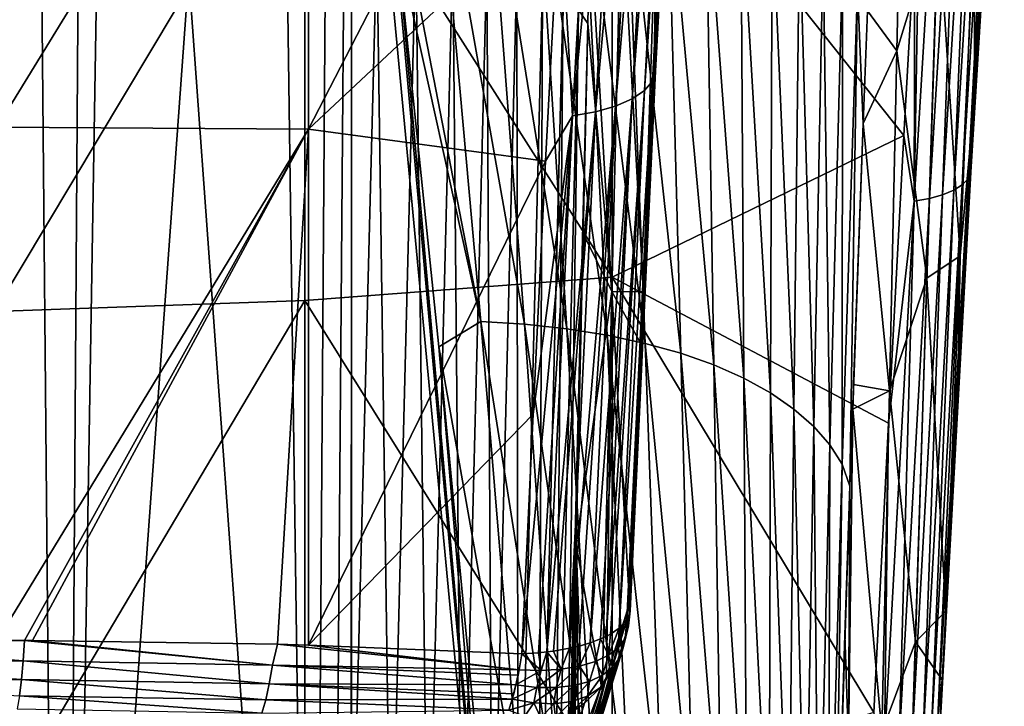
# Model space of a CAD drawing. Header units: metres. Extents: x -25 to 25, y -125 to 22.
# Tile 54 of 256: x 5.39 to 16.1, y -94.38 to -86.91. Entities that reach past the tile are written whole.
import ezdxf

# ---------------------------------------------------------------- set-up
doc = ezdxf.new("R2010")
doc.units = ezdxf.units.M
doc.layers.add('solid_500465_01', color=7, linetype='CONTINUOUS')

msp = doc.modelspace()

# ---------------------------------------------------------------- linework, layer by layer
at = {"layer": 'solid_500465_01'}
for points in [[(3.021572, -105.921761, 79.699829), (5.511512, -73.86805, 67.758904), (2.870953, -73.775955, 68.011925)], [(3.021572, -105.921761, 79.699829), (5.808345, -106.023468, 79.420509), (5.511512, -73.86805, 67.758904)], [(5.808345, -106.023468, 79.420509), (8.12815, -74.009567, 67.371468), (5.511512, -73.86805, 67.758904)], [(5.808345, -106.023468, 79.420509), (8.573271, -106.179932, 78.990189), (8.12815, -74.009567, 67.371468)], [(8.573271, -106.179932, 78.990189), (8.764286, -79.431503, 69.214432), (8.12815, -74.009567, 67.371468)], [(5.882874, -107.270729, 75.993538), (2.988373, -107.156067, 76.308578), (3.269849, -75.022469, 64.587128)], [(5.882874, -107.270729, 75.993538), (3.269849, -75.022469, 64.587128), (6.101706, -75.14019, 64.263763)], [(5.882874, -107.270729, 75.993538), (6.101706, -75.14019, 64.263763), (6.413403, -75.15699, 64.217628)], [(8.749501, -107.449425, 75.502579), (5.882874, -107.270729, 75.993538), (6.413403, -75.15699, 64.217628)], [(8.749501, -107.449425, 75.502579), (6.413403, -75.15699, 64.217628), (9.00247, -75.326584, 63.751888)], [(8.995564, -96.934464, 71.618118), (8.749501, -107.449425, 75.502579), (9.00247, -75.326584, 63.751888)], [(8.999926, -96.762199, 71.55439), (8.995564, -96.934464, 71.618118), (9.00247, -75.326584, 63.751888)], [(9.273784, -86.056641, 67.592232), (8.999926, -96.762199, 71.55439), (9.00247, -75.326584, 63.751888)], [(8.573271, -106.179932, 78.990189), (11.307098, -106.390419, 78.41024), (8.764286, -79.431503, 69.214432)], [(11.307098, -106.390419, 78.41024), (9.358438, -84.792786, 71.035423), (8.764286, -79.431503, 69.214432)], [(12.273479, -87.583282, 59.835781), (12.30792, -87.474739, 60.095314), (12.6189, -81.679657, 57.545609)], [(12.586289, -81.795685, 57.289093), (12.273479, -87.583282, 59.835781), (12.6189, -81.679657, 57.545609)], [(12.6189, -81.679657, 57.545609), (12.30792, -87.474739, 60.095314), (12.456196, -84.272026, 58.970749)], [(12.186788, -87.685196, 59.585934), (12.273479, -87.583282, 59.835781), (12.586289, -81.795685, 57.289093)], [(12.501372, -81.904648, 57.041622), (12.186788, -87.685196, 59.585934), (12.586289, -81.795685, 57.289093)], [(12.05095, -87.776718, 59.354633), (12.186788, -87.685196, 59.585934), (12.501372, -81.904648, 57.041622)], [(12.367187, -82.002548, 56.811981), (12.05095, -87.776718, 59.354633), (12.501372, -81.904648, 57.041622)], [(11.870815, -87.854553, 59.150139), (12.05095, -87.776718, 59.354633), (12.367187, -82.002548, 56.811981)], [(12.188523, -82.085876, 56.608356), (11.870815, -87.854553, 59.150139), (12.367187, -82.002548, 56.811981)], [(11.404719, -87.958878, 58.849625), (11.652811, -87.916, 58.979771), (11.971758, -82.151703, 56.438046)], [(11.724627, -82.197716, 56.307144), (11.404719, -87.958878, 58.849625), (11.971758, -82.151703, 56.438046)], [(11.652811, -87.916, 58.979771), (11.870815, -87.854553, 59.150139), (12.188523, -82.085876, 56.608356)], [(11.971758, -82.151703, 56.438046), (11.652811, -87.916, 58.979771), (12.188523, -82.085876, 56.608356)], [(11.724627, -82.197716, 56.307144), (11.266368, -85.540863, 57.710632), (11.404719, -87.958878, 58.849625)], [(11.442027, -82.460312, 56.329491), (8.52994, -82.558899, 55.736519), (8.52994, -88.105904, 58.263134)], [(11.266368, -85.540863, 57.710632), (11.442027, -82.460312, 56.329491), (8.52994, -88.105904, 58.263134)], [(5.139362, -88.085556, 57.756298), (8.52994, -88.105904, 58.263134), (8.52994, -82.558899, 55.736519)], [(5.139362, -82.570374, 55.237232), (5.139362, -88.085556, 57.756298), (8.52994, -82.558899, 55.736519)], [(16.10195, -82.699753, 55.123722), (15.777418, -87.770012, 57.50185), (15.737793, -88.575005, 57.629295)], [(16.10195, -82.699753, 55.123722), (15.737793, -88.575005, 57.629295), (16.073227, -82.77813, 54.944607)], [(16.10195, -82.699753, 55.123722), (15.967871, -84.627548, 56.177284), (15.777418, -87.770012, 57.50185)], [(16.073227, -82.77813, 54.944607), (15.707276, -88.644882, 57.456139), (16.011072, -82.851654, 54.772141)], [(15.737793, -88.575005, 57.629295), (15.707276, -88.644882, 57.456139), (16.073227, -82.77813, 54.944607)], [(15.917004, -82.917892, 54.611965), (15.552126, -88.768906, 57.136364), (15.793132, -82.974594, 54.469379)], [(15.644871, -88.710236, 57.290012), (15.552126, -88.768906, 57.136364), (15.917004, -82.917892, 54.611965)], [(16.011072, -82.851654, 54.772141), (15.644871, -88.710236, 57.290012), (15.917004, -82.917892, 54.611965)], [(15.707276, -88.644882, 57.456139), (15.644871, -88.710236, 57.290012), (16.011072, -82.851654, 54.772141)], [(15.64395, -83.020271, 54.34827), (15.28631, -88.858879, 56.885471), (15.47455, -83.05365, 54.252167)], [(15.43115, -88.818886, 57.000286), (15.28631, -88.858879, 56.885471), (15.64395, -83.020271, 54.34827)], [(15.793132, -82.974594, 54.469379), (15.43115, -88.818886, 57.000286), (15.64395, -83.020271, 54.34827)], [(15.552126, -88.768906, 57.136364), (15.43115, -88.818886, 57.000286), (15.793132, -82.974594, 54.469379)], [(15.47455, -83.05365, 54.252167), (15.122542, -88.887772, 56.795254), (15.187605, -85.060562, 55.083763)], [(15.28631, -88.858879, 56.885471), (15.122542, -88.887772, 56.795254), (15.47455, -83.05365, 54.252167)], [(14.614854, -86.81694, 65.86528), (14.932715, -87.254066, 63.82716), (15.011275, -83.565804, 62.695335)], [(15.382805, -85.784454, 60.51503), (15.011275, -83.565804, 62.695335), (14.932715, -87.254066, 63.82716)], [(11.834342, -84.178566, 53.723919), (11.834342, -89.715073, 56.224934), (8.49171, -84.449081, 53.148335)], [(15.009872, -88.175117, 56.433941), (11.834342, -89.715073, 56.224934), (11.834342, -84.178566, 53.723919)], [(15.129747, -86.056618, 55.521946), (15.009872, -88.175117, 56.433941), (11.834342, -84.178566, 53.723919)], [(12.456196, -84.272026, 58.970749), (12.293494, -87.450165, 60.332867), (12.318164, -85.579292, 60.032566)], [(12.30792, -87.474739, 60.095314), (12.293494, -87.450165, 60.332867), (12.456196, -84.272026, 58.970749)], [(5.115856, -90.088608, 55.229614), (8.49171, -84.449081, 53.148335), (8.49171, -89.968147, 55.641468)], [(5.115856, -90.088608, 55.229614), (5.115856, -84.585899, 52.74218), (8.49171, -84.449081, 53.148335)], [(11.834342, -89.715073, 56.224934), (8.49171, -89.968147, 55.641468), (8.49171, -84.449081, 53.148335)], [(15.776632, -85.626091, 57.610508), (15.777418, -87.770012, 57.50185), (15.967871, -84.627548, 56.177284)], [(11.307098, -106.390419, 78.41024), (9.495255, -86.073898, 71.47052), (9.358438, -84.792786, 71.035423)], [(10.407692, -90.198105, 72.730835), (9.358438, -84.792786, 71.035423), (9.495255, -86.073898, 71.47052)], [(10.407692, -90.198105, 72.730835), (9.920765, -84.794151, 70.880737), (9.358438, -84.792786, 71.035423)], [(10.882282, -90.227272, 72.555305), (10.467662, -84.823563, 70.685059), (9.920765, -84.794151, 70.880737)], [(10.407692, -90.198105, 72.730835), (10.882282, -90.227272, 72.555305), (9.920765, -84.794151, 70.880737)], [(11.340545, -90.27697, 72.344322), (10.996564, -84.876976, 70.448875), (10.467662, -84.823563, 70.685059)], [(10.882282, -90.227272, 72.555305), (11.340545, -90.27697, 72.344322), (10.467662, -84.823563, 70.685059)], [(11.779061, -90.346672, 72.099762), (11.503539, -84.953819, 70.174278), (10.996564, -84.876976, 70.448875)], [(11.340545, -90.27697, 72.344322), (11.779061, -90.346672, 72.099762), (10.996564, -84.876976, 70.448875)], [(12.19441, -90.435844, 71.823502), (11.984658, -85.053505, 69.86335), (11.503539, -84.953819, 70.174278)], [(11.779061, -90.346672, 72.099762), (12.19441, -90.435844, 71.823502), (11.503539, -84.953819, 70.174278)], [(12.583174, -90.543961, 71.517433), (12.435989, -85.175468, 69.518173), (11.984658, -85.053505, 69.86335)], [(12.19441, -90.435844, 71.823502), (12.583174, -90.543961, 71.517433), (11.984658, -85.053505, 69.86335)], [(15.122542, -88.887772, 56.795254), (15.129747, -86.056618, 55.521946), (15.187605, -85.060562, 55.083763)], [(12.941931, -90.670486, 71.183441), (12.853603, -85.319138, 69.140846), (12.435989, -85.175468, 69.518173)], [(12.583174, -90.543961, 71.517433), (12.941931, -90.670486, 71.183441), (12.435989, -85.175468, 69.518173)], [(13.267632, -90.814697, 70.823692), (13.234012, -85.483688, 68.73381), (12.853603, -85.319138, 69.140846)], [(12.941931, -90.670486, 71.183441), (13.267632, -90.814697, 70.823692), (12.853603, -85.319138, 69.140846)], [(13.558354, -90.975243, 70.441261), (13.574979, -85.667572, 68.300529), (13.234012, -85.483688, 68.73381)], [(13.267632, -90.814697, 70.823692), (13.558354, -90.975243, 70.441261), (13.234012, -85.483688, 68.73381)], [(11.111305, -88.452194, 58.963486), (11.266368, -85.540863, 57.710632), (8.52994, -88.105904, 58.263134)], [(11.404719, -87.958878, 58.849625), (11.266368, -85.540863, 57.710632), (11.111305, -88.452194, 58.963486)], [(11.591657, -85.867729, 64.912453), (11.936796, -85.547066, 62.625523), (11.832067, -89.871964, 63.98024)], [(12.177075, -89.876236, 61.332134), (11.832067, -89.871964, 63.98024), (11.936796, -85.547066, 62.625523)], [(12.318164, -85.579292, 60.032566), (12.177075, -89.876236, 61.332134), (11.936796, -85.547066, 62.625523)], [(12.293494, -87.450165, 60.332867), (12.177075, -89.876236, 61.332134), (12.318164, -85.579292, 60.032566)], [(13.558354, -90.975243, 70.441261), (13.812386, -91.150665, 70.039375), (13.574979, -85.667572, 68.300529)], [(13.812386, -91.150665, 70.039375), (13.874485, -85.869141, 67.844658), (13.574979, -85.667572, 68.300529)], [(15.382805, -85.784454, 60.51503), (15.62246, -89.482491, 58.678829), (15.776632, -85.626091, 57.610508)], [(15.776632, -85.626091, 57.610508), (15.62246, -89.482491, 58.678829), (15.777418, -87.770012, 57.50185)], [(15.382805, -85.784454, 60.51503), (14.932715, -87.254066, 63.82716), (15.260227, -89.728157, 61.653)], [(15.382805, -85.784454, 60.51503), (15.260227, -89.728157, 61.653), (15.62246, -89.482491, 58.678829)], [(11.46711, -86.806236, 65.707756), (11.591657, -85.867729, 64.912453), (11.568469, -86.956596, 65.300354)], [(11.568469, -86.956596, 65.300354), (11.591657, -85.867729, 64.912453), (11.832067, -89.871964, 63.98024)], [(13.812386, -91.150665, 70.039375), (14.028016, -91.339523, 69.621284), (13.874485, -85.869141, 67.844658)], [(14.028016, -91.339523, 69.621284), (14.130514, -86.086716, 67.369835), (13.874485, -85.869141, 67.844658)], [(9.427203, -96.814796, 71.436378), (8.999926, -96.762199, 71.55439), (9.273784, -86.056641, 67.592232)], [(9.700089, -86.112282, 67.472519), (9.427203, -96.814796, 71.436378), (9.273784, -86.056641, 67.592232)], [(9.700089, -86.112282, 67.472519), (9.83046, -96.889275, 71.26046), (9.427203, -96.814796, 71.436378)], [(11.307098, -106.390419, 78.41024), (9.948974, -90.47197, 72.964699), (9.495255, -86.073898, 71.47052)], [(10.407692, -90.198105, 72.730835), (9.495255, -86.073898, 71.47052), (9.948974, -90.47197, 72.964699)], [(9.700089, -86.112282, 67.472519), (10.102203, -86.18766, 67.294197), (9.83046, -96.889275, 71.26046)], [(14.028016, -91.339523, 69.621284), (14.203537, -91.540344, 69.190216), (14.130514, -86.086716, 67.369835)], [(14.203537, -91.540344, 69.190216), (14.341047, -86.318642, 66.879715), (14.130514, -86.086716, 67.369835)], [(15.122542, -88.887772, 56.795254), (15.009872, -88.175117, 56.433941), (15.129747, -86.056618, 55.521946)], [(10.102203, -86.18766, 67.294197), (10.200957, -96.983078, 71.030151), (9.83046, -96.889275, 71.26046)], [(10.102203, -86.18766, 67.294197), (10.471184, -86.282303, 67.061661), (10.200957, -96.983078, 71.030151)], [(10.471184, -86.282303, 67.061661), (10.530499, -97.094139, 70.750549), (10.200957, -96.983078, 71.030151)], [(10.471184, -86.282303, 67.061661), (10.798866, -86.394112, 66.78006), (10.530499, -97.094139, 70.750549)], [(14.203537, -91.540344, 69.190216), (14.337237, -91.751678, 68.749405), (14.341047, -86.318642, 66.879715)], [(14.337237, -91.751678, 68.749405), (14.504067, -86.563255, 66.37793), (14.341047, -86.318642, 66.879715)], [(10.798866, -86.394112, 66.78006), (10.811796, -97.219994, 70.427841), (10.530499, -97.094139, 70.750549)], [(10.798866, -86.394112, 66.78006), (11.077997, -86.520607, 66.45562), (10.811796, -97.219994, 70.427841)], [(11.077997, -86.520607, 66.45562), (11.038624, -97.357864, 70.06916), (10.811796, -97.219994, 70.427841)], [(11.077997, -86.520607, 66.45562), (11.302401, -86.659004, 66.095528), (11.038624, -97.357864, 70.06916)], [(14.337237, -91.751678, 68.749405), (14.422741, -91.991219, 68.311668), (14.504067, -86.563255, 66.37793)], [(14.504067, -86.563255, 66.37793), (14.422741, -91.991219, 68.311668), (14.567332, -88.043564, 66.446503)], [(14.504067, -86.563255, 66.37793), (14.567332, -88.043564, 66.446503), (14.614854, -86.81694, 65.86528)], [(11.302401, -86.659004, 66.095528), (11.205964, -97.504692, 69.682449), (11.038624, -97.357864, 70.06916)], [(11.302401, -86.659004, 66.095528), (11.46711, -86.806236, 65.707756), (11.205964, -97.504692, 69.682449)], [(11.46711, -86.806236, 65.707756), (11.332412, -96.621727, 68.906693), (11.205964, -97.504692, 69.682449)], [(11.46711, -86.806236, 65.707756), (11.568469, -86.956596, 65.300354), (11.332412, -96.621727, 68.906693)], [(14.614854, -86.81694, 65.86528), (14.567332, -88.043564, 66.446503), (14.932715, -87.254066, 63.82716)], [(11.339564, -96.419205, 68.817307), (11.332412, -96.621727, 68.906693), (11.568469, -86.956596, 65.300354)], [(11.345366, -96.317696, 68.758102), (11.339564, -96.419205, 68.817307), (11.568469, -86.956596, 65.300354)], [(11.351729, -96.227417, 68.696396), (11.345366, -96.317696, 68.758102), (11.568469, -86.956596, 65.300354)], [(11.351729, -96.227417, 68.696396), (11.568469, -86.956596, 65.300354), (11.518886, -89.241035, 66.114426)], [(11.518886, -89.241035, 66.114426), (11.568469, -86.956596, 65.300354), (11.832067, -89.871964, 63.98024)], [(14.567332, -88.043564, 66.446503), (14.851931, -90.954086, 64.924683), (14.932715, -87.254066, 63.82716)], [(15.260227, -89.728157, 61.653), (14.932715, -87.254066, 63.82716), (14.851931, -90.954086, 64.924683)], [(11.995889, -93.444893, 62.213238), (12.028329, -93.368752, 62.411743), (12.30792, -87.474739, 60.095314)], [(12.273479, -87.583282, 59.835781), (11.995889, -93.444893, 62.213238), (12.30792, -87.474739, 60.095314)], [(12.028329, -93.368752, 62.411743), (12.032194, -93.34433, 62.474716), (12.30792, -87.474739, 60.095314)], [(12.032194, -93.34433, 62.474716), (12.177075, -89.876236, 61.332134), (12.293494, -87.450165, 60.332867)], [(12.30792, -87.474739, 60.095314), (12.032194, -93.34433, 62.474716), (12.293494, -87.450165, 60.332867)], [(11.912954, -93.535088, 61.973331), (11.995889, -93.444893, 62.213238), (12.273479, -87.583282, 59.835781)], [(12.186788, -87.685196, 59.585934), (11.912954, -93.535088, 61.973331), (12.273479, -87.583282, 59.835781)], [(11.769312, -93.624809, 61.727692), (11.817174, -93.599609, 61.797569), (12.186788, -87.685196, 59.585934)], [(12.05095, -87.776718, 59.354633), (11.769312, -93.624809, 61.727692), (12.186788, -87.685196, 59.585934)], [(11.817174, -93.599609, 61.797569), (11.912954, -93.535088, 61.973331), (12.186788, -87.685196, 59.585934)], [(11.595513, -93.694359, 61.530071), (11.70958, -93.652, 61.651371), (12.05095, -87.776718, 59.354633)], [(11.870815, -87.854553, 59.150139), (11.595513, -93.694359, 61.530071), (12.05095, -87.776718, 59.354633)], [(11.70958, -93.652, 61.651371), (11.769312, -93.624809, 61.727692), (12.05095, -87.776718, 59.354633)], [(15.62246, -89.482491, 58.678829), (15.596739, -90.926956, 58.775181), (15.777418, -87.770012, 57.50185)], [(15.737793, -88.575005, 57.629295), (15.777418, -87.770012, 57.50185), (15.596739, -90.926956, 58.775181)], [(11.404719, -87.958878, 58.849625), (10.97378, -91.206985, 60.102757), (10.851649, -93.814011, 61.140144)], [(11.035277, -93.802017, 61.191566), (11.404719, -87.958878, 58.849625), (10.851649, -93.814011, 61.140144)], [(11.404719, -87.958878, 58.849625), (11.111305, -88.452194, 58.963486), (10.97378, -91.206985, 60.102757)], [(11.035277, -93.802017, 61.191566), (11.122611, -93.792915, 61.224632), (11.404719, -87.958878, 58.849625)], [(11.122611, -93.792915, 61.224632), (11.198215, -93.783119, 61.258171), (11.652811, -87.916, 58.979771)], [(11.404719, -87.958878, 58.849625), (11.122611, -93.792915, 61.224632), (11.652811, -87.916, 58.979771)], [(11.198215, -93.783119, 61.258171), (11.370441, -93.753311, 61.353802), (11.652811, -87.916, 58.979771)], [(11.370441, -93.753311, 61.353802), (11.474692, -93.729317, 61.426968), (11.870815, -87.854553, 59.150139)], [(11.652811, -87.916, 58.979771), (11.370441, -93.753311, 61.353802), (11.870815, -87.854553, 59.150139)], [(11.474692, -93.729317, 61.426968), (11.595513, -93.694359, 61.530071), (11.870815, -87.854553, 59.150139)], [(14.567332, -88.043564, 66.446503), (14.422741, -91.991219, 68.311668), (14.452227, -91.153145, 67.917099)], [(14.567332, -88.043564, 66.446503), (14.452227, -91.153145, 67.917099), (14.461826, -90.884514, 67.790413)], [(14.567332, -88.043564, 66.446503), (14.461826, -90.884514, 67.790413), (14.851931, -90.954086, 64.924683)], [(5.139362, -88.085556, 57.756298), (5.142741, -93.66613, 60.107834), (8.52994, -88.105904, 58.263134)], [(5.142741, -93.66613, 60.107834), (5.440411, -93.666794, 60.141396), (8.52994, -88.105904, 58.263134)], [(5.440411, -93.666794, 60.141396), (5.526514, -93.667114, 60.151508), (8.52994, -88.105904, 58.263134)], [(5.526514, -93.667114, 60.151508), (8.194736, -93.7099, 60.557152), (8.52994, -88.105904, 58.263134)], [(8.194736, -93.7099, 60.557152), (8.529316, -93.719589, 60.62064), (8.52994, -88.105904, 58.263134)], [(11.111305, -88.452194, 58.963486), (8.52994, -88.105904, 58.263134), (8.529316, -93.719589, 60.62064)], [(15.009872, -88.175117, 56.433941), (14.841179, -91.305649, 57.732651), (11.834342, -89.715073, 56.224934)], [(15.122542, -88.887772, 56.795254), (14.841179, -91.305649, 57.732651), (15.009872, -88.175117, 56.433941)], [(10.97378, -91.206985, 60.102757), (11.111305, -88.452194, 58.963486), (8.529316, -93.719589, 60.62064)], [(15.737793, -88.575005, 57.629295), (15.425, -94.097801, 59.998825), (15.405845, -94.521469, 59.96524)], [(15.737793, -88.575005, 57.629295), (15.405845, -94.521469, 59.96524), (15.707276, -88.644882, 57.456139)], [(15.737793, -88.575005, 57.629295), (15.464642, -93.350777, 59.715309), (15.425, -94.097801, 59.998825)], [(15.737793, -88.575005, 57.629295), (15.596739, -90.926956, 58.775181), (15.464642, -93.350777, 59.715309)], [(15.707276, -88.644882, 57.456139), (15.373469, -94.583565, 59.797413), (15.644871, -88.710236, 57.290012)], [(15.405845, -94.521469, 59.96524), (15.373469, -94.583565, 59.797413), (15.707276, -88.644882, 57.456139)], [(15.552126, -88.768906, 57.136364), (15.21875, -94.693169, 59.489246), (15.43115, -88.818886, 57.000286)], [(15.310576, -94.641434, 59.63699), (15.21875, -94.693169, 59.489246), (15.552126, -88.768906, 57.136364)], [(15.644871, -88.710236, 57.290012), (15.310576, -94.641434, 59.63699), (15.552126, -88.768906, 57.136364)], [(15.373469, -94.583565, 59.797413), (15.310576, -94.641434, 59.63699), (15.644871, -88.710236, 57.290012)], [(15.122542, -88.887772, 56.795254), (14.799951, -94.79657, 59.165268), (14.841179, -91.305649, 57.732651)], [(14.958906, -94.77179, 59.250053), (14.799951, -94.79657, 59.165268), (15.122542, -88.887772, 56.795254)], [(15.28631, -88.858879, 56.885471), (14.958906, -94.77179, 59.250053), (15.122542, -88.887772, 56.795254)], [(15.100106, -94.737, 59.359097), (14.958906, -94.77179, 59.250053), (15.28631, -88.858879, 56.885471)], [(15.43115, -88.818886, 57.000286), (15.100106, -94.737, 59.359097), (15.28631, -88.858879, 56.885471)], [(15.21875, -94.693169, 59.489246), (15.100106, -94.737, 59.359097), (15.43115, -88.818886, 57.000286)], [(11.351729, -96.227417, 68.696396), (11.518886, -89.241035, 66.114426), (11.443765, -92.629051, 67.322884)], [(11.443765, -92.629051, 67.322884), (11.518886, -89.241035, 66.114426), (11.832067, -89.871964, 63.98024)], [(15.260227, -89.728157, 61.653), (15.464642, -93.350777, 59.715309), (15.62246, -89.482491, 58.678829)], [(15.62246, -89.482491, 58.678829), (15.464642, -93.350777, 59.715309), (15.596739, -90.926956, 58.775181)], [(11.834342, -89.715073, 56.224934), (11.834342, -95.324318, 58.558243), (8.49171, -89.968147, 55.641468)], [(14.680675, -94.451248, 58.979446), (11.834342, -95.324318, 58.558243), (11.834342, -89.715073, 56.224934)], [(14.841179, -91.305649, 57.732651), (14.680675, -94.451248, 58.979446), (11.834342, -89.715073, 56.224934)], [(15.260227, -89.728157, 61.653), (14.851931, -90.954086, 64.924683), (15.134733, -93.684471, 62.752934)], [(15.260227, -89.728157, 61.653), (15.134733, -93.684471, 62.752934), (15.464642, -93.350777, 59.715309)], [(11.443765, -92.629051, 67.322884), (11.832067, -89.871964, 63.98024), (11.725612, -94.214279, 65.286797)], [(11.774531, -94.059456, 64.8592), (11.725612, -94.214279, 65.286797), (11.832067, -89.871964, 63.98024)], [(12.02462, -93.267235, 62.671421), (11.774531, -94.059456, 64.8592), (11.832067, -89.871964, 63.98024)], [(12.150695, -90.443848, 61.561382), (12.02462, -93.267235, 62.671421), (11.832067, -89.871964, 63.98024)], [(12.177075, -89.876236, 61.332134), (12.150695, -90.443848, 61.561382), (11.832067, -89.871964, 63.98024)], [(12.032194, -93.34433, 62.474716), (12.150695, -90.443848, 61.561382), (12.177075, -89.876236, 61.332134)], [(5.115856, -95.663605, 57.550488), (8.49171, -89.968147, 55.641468), (8.49171, -95.559731, 57.96743)], [(5.115856, -95.663605, 57.550488), (5.115856, -90.088608, 55.229614), (8.49171, -89.968147, 55.641468)], [(11.834342, -95.324318, 58.558243), (8.49171, -95.559731, 57.96743), (8.49171, -89.968147, 55.641468)], [(10.855947, -95.606209, 74.586639), (10.407692, -90.198105, 72.730835), (9.948974, -90.47197, 72.964699)], [(11.263583, -95.63475, 74.431274), (10.882282, -90.227272, 72.555305), (10.407692, -90.198105, 72.730835)], [(10.855947, -95.606209, 74.586639), (11.263583, -95.63475, 74.431274), (10.407692, -90.198105, 72.730835)], [(11.65658, -95.68055, 74.245132), (11.340545, -90.27697, 72.344322), (10.882282, -90.227272, 72.555305)], [(11.263583, -95.63475, 74.431274), (11.65658, -95.68055, 74.245132), (10.882282, -90.227272, 72.555305)], [(12.031994, -95.743126, 74.0299), (11.779061, -90.346672, 72.099762), (11.340545, -90.27697, 72.344322)], [(11.65658, -95.68055, 74.245132), (12.031994, -95.743126, 74.0299), (11.340545, -90.27697, 72.344322)], [(12.386882, -95.821999, 73.787247), (12.19441, -90.435844, 71.823502), (11.779061, -90.346672, 72.099762)], [(12.031994, -95.743126, 74.0299), (12.386882, -95.821999, 73.787247), (11.779061, -90.346672, 72.099762)], [(11.307098, -106.390419, 78.41024), (10.44973, -95.729897, 74.755127), (9.948974, -90.47197, 72.964699)], [(10.855947, -95.606209, 74.586639), (9.948974, -90.47197, 72.964699), (10.44973, -95.729897, 74.755127)], [(12.032194, -93.34433, 62.474716), (12.02462, -93.267235, 62.671421), (12.150695, -90.443848, 61.561382)], [(12.7183, -95.916672, 73.518845), (12.583174, -90.543961, 71.517433), (12.19441, -90.435844, 71.823502)], [(12.386882, -95.821999, 73.787247), (12.7183, -95.916672, 73.518845), (12.19441, -90.435844, 71.823502)], [(13.023305, -96.026665, 73.226387), (12.941931, -90.670486, 71.183441), (12.583174, -90.543961, 71.517433)], [(12.7183, -95.916672, 73.518845), (13.023305, -96.026665, 73.226387), (12.583174, -90.543961, 71.517433)], [(13.299258, -96.151337, 72.911774), (13.267632, -90.814697, 70.823692), (12.941931, -90.670486, 71.183441)], [(13.023305, -96.026665, 73.226387), (13.299258, -96.151337, 72.911774), (12.941931, -90.670486, 71.183441)], [(13.544521, -96.289528, 72.577698), (13.558354, -90.975243, 70.441261), (13.267632, -90.814697, 70.823692)], [(13.299258, -96.151337, 72.911774), (13.544521, -96.289528, 72.577698), (13.267632, -90.814697, 70.823692)], [(14.461826, -90.884514, 67.790413), (14.452227, -91.153145, 67.917099), (14.851931, -90.954086, 64.924683)], [(14.769235, -94.665001, 65.987465), (14.851931, -90.954086, 64.924683), (14.452227, -91.153145, 67.917099)], [(15.134733, -93.684471, 62.752934), (14.851931, -90.954086, 64.924683), (14.769235, -94.665001, 65.987465)], [(13.544521, -96.289528, 72.577698), (13.757663, -96.440002, 72.226997), (13.558354, -90.975243, 70.441261)], [(13.757663, -96.440002, 72.226997), (13.812386, -91.150665, 70.039375), (13.558354, -90.975243, 70.441261)], [(13.757663, -96.440002, 72.226997), (13.937249, -96.601486, 71.862518), (13.812386, -91.150665, 70.039375)], [(13.937249, -96.601486, 71.862518), (14.028016, -91.339523, 69.621284), (13.812386, -91.150665, 70.039375)], [(14.408118, -94.78064, 68.993439), (14.452227, -91.153145, 67.917099), (14.422741, -91.991219, 68.311668)], [(14.769235, -94.665001, 65.987465), (14.452227, -91.153145, 67.917099), (14.408118, -94.78064, 68.993439)], [(10.97378, -91.206985, 60.102757), (8.529316, -93.719589, 60.62064), (10.851649, -93.814011, 61.140144)], [(13.937249, -96.601486, 71.862518), (14.081848, -96.772728, 71.487106), (14.028016, -91.339523, 69.621284)], [(14.081848, -96.772728, 71.487106), (14.203537, -91.540344, 69.190216), (14.028016, -91.339523, 69.621284)], [(14.799951, -94.79657, 59.165268), (14.680675, -94.451248, 58.979446), (14.841179, -91.305649, 57.732651)], [(14.081848, -96.772728, 71.487106), (14.190028, -96.952477, 71.1036), (14.203537, -91.540344, 69.190216)], [(14.190028, -96.952477, 71.1036), (14.337237, -91.751678, 68.749405), (14.203537, -91.540344, 69.190216)], [(14.190028, -96.952477, 71.1036), (14.257172, -97.149414, 70.71785), (14.337237, -91.751678, 68.749405)], [(14.337237, -91.751678, 68.749405), (14.257172, -97.149414, 70.71785), (14.422741, -91.991219, 68.311668)], [(14.422741, -91.991219, 68.311668), (14.257172, -97.149414, 70.71785), (14.367961, -93.608261, 69.069321)], [(14.408118, -94.78064, 68.993439), (14.422741, -91.991219, 68.311668), (14.367961, -93.608261, 69.069321)], [(11.351729, -96.227417, 68.696396), (11.443765, -92.629051, 67.322884), (11.367318, -96.046432, 68.543724)], [(11.443765, -92.629051, 67.322884), (11.394771, -95.659149, 68.248688), (11.367318, -96.046432, 68.543724)], [(11.443765, -92.629051, 67.322884), (11.430481, -95.326241, 67.89727), (11.394771, -95.659149, 68.248688)], [(11.443765, -92.629051, 67.322884), (11.473822, -95.056641, 67.49588), (11.430481, -95.326241, 67.89727)], [(11.443765, -92.629051, 67.322884), (11.523316, -94.854904, 67.055817), (11.473822, -95.056641, 67.49588)], [(11.443765, -92.629051, 67.322884), (11.725612, -94.214279, 65.286797), (11.523316, -94.854904, 67.055817)], [(11.774531, -94.059456, 64.8592), (12.02462, -93.267235, 62.671421), (11.514963, -95.10321, 66.963432)], [(12.0133, -93.508049, 62.573437), (11.514963, -95.10321, 66.963432), (12.02462, -93.267235, 62.671421)], [(12.0133, -93.508049, 62.573437), (12.02462, -93.267235, 62.671421), (12.032194, -93.34433, 62.474716)], [(11.976609, -93.647316, 62.338718), (12.028329, -93.368752, 62.411743), (11.995889, -93.444893, 62.213238)], [(11.976609, -93.647316, 62.338718), (12.0133, -93.508049, 62.573437), (12.028329, -93.368752, 62.411743)], [(12.0133, -93.508049, 62.573437), (12.032194, -93.34433, 62.474716), (12.028329, -93.368752, 62.411743)], [(15.134733, -93.684471, 62.752934), (15.425, -94.097801, 59.998825), (15.464642, -93.350777, 59.715309)], [(12.0133, -93.508049, 62.573437), (11.460373, -95.344528, 66.868347), (11.514963, -95.10321, 66.963432)], [(12.0133, -93.508049, 62.573437), (11.955054, -93.749329, 62.483681), (11.460373, -95.344528, 66.868347)], [(11.905474, -93.744186, 62.121899), (11.995889, -93.444893, 62.213238), (11.912954, -93.535088, 61.973331)], [(11.905474, -93.744186, 62.121899), (11.976609, -93.647316, 62.338718), (11.995889, -93.444893, 62.213238)], [(11.976609, -93.647316, 62.338718), (11.955054, -93.749329, 62.483681), (12.0133, -93.508049, 62.573437)], [(11.796887, -93.828072, 61.915432), (11.769312, -93.624809, 61.727692), (11.70958, -93.652, 61.651371)], [(11.796887, -93.828072, 61.915432), (11.817174, -93.599609, 61.797569), (11.769312, -93.624809, 61.727692)], [(11.796887, -93.828072, 61.915432), (11.912954, -93.535088, 61.973331), (11.817174, -93.599609, 61.797569)], [(11.796887, -93.828072, 61.915432), (11.905474, -93.744186, 62.121899), (11.912954, -93.535088, 61.973331)], [(14.408118, -94.78064, 68.993439), (14.367961, -93.608261, 69.069321), (14.257172, -97.149414, 70.71785)], [(2.691429, -93.911934, 60.027309), (5.42523, -93.891228, 60.253117), (2.783293, -93.686424, 59.918804)], [(2.783293, -93.686424, 59.918804), (5.440411, -93.666794, 60.141396), (5.142741, -93.66613, 60.107834)], [(5.42523, -93.891228, 60.253117), (5.440411, -93.666794, 60.141396), (2.783293, -93.686424, 59.918804)], [(5.42523, -93.891228, 60.253117), (8.13732, -93.935135, 60.661129), (5.440411, -93.666794, 60.141396)], [(8.13732, -93.935135, 60.661129), (5.526514, -93.667114, 60.151508), (5.440411, -93.666794, 60.141396)], [(8.13732, -93.935135, 60.661129), (8.194736, -93.7099, 60.557152), (5.526514, -93.667114, 60.151508)], [(8.13732, -93.935135, 60.661129), (10.82301, -93.988609, 61.217152), (8.194736, -93.7099, 60.557152)], [(10.82301, -93.988609, 61.217152), (8.529316, -93.719589, 60.62064), (8.194736, -93.7099, 60.557152)], [(10.82301, -93.988609, 61.217152), (10.851649, -93.814011, 61.140144), (8.529316, -93.719589, 60.62064)], [(11.480169, -93.948097, 61.555676), (11.474692, -93.729317, 61.426968), (11.370441, -93.753311, 61.353802)], [(11.480169, -93.948097, 61.555676), (11.595513, -93.694359, 61.530071), (11.474692, -93.729317, 61.426968)], [(11.480169, -93.948097, 61.555676), (11.653816, -93.896667, 61.724957), (11.595513, -93.694359, 61.530071)], [(11.653816, -93.896667, 61.724957), (11.70958, -93.652, 61.651371), (11.595513, -93.694359, 61.530071)], [(11.653816, -93.896667, 61.724957), (11.796887, -93.828072, 61.915432), (11.70958, -93.652, 61.651371)], [(11.838772, -93.959366, 62.234364), (11.905474, -93.744186, 62.121899), (11.796887, -93.828072, 61.915432)], [(11.838772, -93.959366, 62.234364), (11.913338, -93.855843, 62.443508), (11.905474, -93.744186, 62.121899)], [(11.905474, -93.744186, 62.121899), (11.913338, -93.855843, 62.443508), (11.976609, -93.647316, 62.338718)], [(11.976609, -93.647316, 62.338718), (11.913338, -93.855843, 62.443508), (11.955054, -93.749329, 62.483681)], [(15.134733, -93.684471, 62.752934), (14.769235, -94.665001, 65.987465), (15.006819, -97.652763, 63.814342)], [(15.134733, -93.684471, 62.752934), (15.006819, -97.652763, 63.814342), (15.425, -94.097801, 59.998825)], [(10.82301, -93.988609, 61.217152), (11.060822, -93.994377, 61.298481), (10.851649, -93.814011, 61.140144)], [(11.060822, -93.994377, 61.298481), (11.035277, -93.802017, 61.191566), (10.851649, -93.814011, 61.140144)], [(11.060822, -93.994377, 61.298481), (11.122611, -93.792915, 61.224632), (11.035277, -93.802017, 61.191566)], [(11.060822, -93.994377, 61.298481), (11.280688, -93.980965, 61.412209), (11.122611, -93.792915, 61.224632)], [(11.280688, -93.980965, 61.412209), (11.198215, -93.783119, 61.258171), (11.122611, -93.792915, 61.224632)], [(11.280688, -93.980965, 61.412209), (11.370441, -93.753311, 61.353802), (11.198215, -93.783119, 61.258171)], [(11.280688, -93.980965, 61.412209), (11.480169, -93.948097, 61.555676), (11.370441, -93.753311, 61.353802)], [(11.955054, -93.749329, 62.483681), (11.913338, -93.855843, 62.443508), (11.460373, -95.344528, 66.868347)], [(11.728995, -94.047089, 62.035645), (11.796887, -93.828072, 61.915432), (11.653816, -93.896667, 61.724957)], [(11.728995, -94.047089, 62.035645), (11.838772, -93.959366, 62.234364), (11.796887, -93.828072, 61.915432)], [(2.691429, -93.911934, 60.027309), (2.688076, -94.113846, 60.176029), (5.40682, -94.093811, 60.400642)], [(2.691429, -93.911934, 60.027309), (5.40682, -94.093811, 60.400642), (5.42523, -93.891228, 60.253117)], [(5.42523, -93.891228, 60.253117), (5.40682, -94.093811, 60.400642), (8.104016, -94.139099, 60.806564)], [(5.42523, -93.891228, 60.253117), (8.104016, -94.139099, 60.806564), (8.13732, -93.935135, 60.661129)], [(8.13732, -93.935135, 60.661129), (8.104016, -94.139099, 60.806564), (10.788096, -94.151894, 61.315536)], [(8.13732, -93.935135, 60.661129), (10.811892, -94.044762, 61.247803), (10.82301, -93.988609, 61.217152)], [(8.13732, -93.935135, 60.661129), (10.788096, -94.151894, 61.315536), (10.811892, -94.044762, 61.247803)], [(11.226557, -94.180756, 61.532154), (11.480169, -93.948097, 61.555676), (11.280688, -93.980965, 61.412209)], [(11.226557, -94.180756, 61.532154), (11.418804, -94.159264, 61.679855), (11.480169, -93.948097, 61.555676)], [(11.913338, -93.855843, 62.443508), (11.361251, -95.571335, 66.773514), (11.460373, -95.344528, 66.868347)], [(11.913338, -93.855843, 62.443508), (11.853213, -93.974861, 62.393642), (11.361251, -95.571335, 66.773514)], [(11.418804, -94.159264, 61.679855), (11.587767, -94.114311, 61.849171), (11.480169, -93.948097, 61.555676)], [(11.587767, -94.114311, 61.849171), (11.653816, -93.896667, 61.724957), (11.480169, -93.948097, 61.555676)], [(11.587767, -94.114311, 61.849171), (11.728995, -94.047089, 62.035645), (11.653816, -93.896667, 61.724957)], [(11.838772, -93.959366, 62.234364), (11.853213, -93.974861, 62.393642), (11.913338, -93.855843, 62.443508)], [(10.788096, -94.151894, 61.315536), (11.060822, -93.994377, 61.298481), (10.82301, -93.988609, 61.217152)], [(10.811892, -94.044762, 61.247803), (10.788096, -94.151894, 61.315536), (10.82301, -93.988609, 61.217152)], [(10.788096, -94.151894, 61.315536), (11.016085, -94.178238, 61.409958), (11.060822, -93.994377, 61.298481)], [(11.016085, -94.178238, 61.409958), (11.280688, -93.980965, 61.412209), (11.060822, -93.994377, 61.298481)], [(11.016085, -94.178238, 61.409958), (11.226557, -94.180756, 61.532154), (11.280688, -93.980965, 61.412209)], [(11.853213, -93.974861, 62.393642), (11.220691, -95.776543, 66.681908), (11.361251, -95.571335, 66.773514)], [(11.853213, -93.974861, 62.393642), (11.712589, -94.174858, 62.300694), (11.220691, -95.776543, 66.681908)], [(11.514963, -95.10321, 66.963432), (11.725612, -94.214279, 65.286797), (11.774531, -94.059456, 64.8592)], [(11.565688, -94.275635, 62.086391), (11.712589, -94.174858, 62.300694), (11.728995, -94.047089, 62.035645)], [(11.565688, -94.275635, 62.086391), (11.728995, -94.047089, 62.035645), (11.587767, -94.114311, 61.849171)], [(11.838772, -93.959366, 62.234364), (11.712589, -94.174858, 62.300694), (11.853213, -93.974861, 62.393642)], [(11.728995, -94.047089, 62.035645), (11.712589, -94.174858, 62.300694), (11.838772, -93.959366, 62.234364)], [(2.688076, -94.113846, 60.176029), (5.384866, -94.26873, 60.579704), (5.40682, -94.093811, 60.400642)], [(5.40682, -94.093811, 60.400642), (5.384866, -94.26873, 60.579704), (8.065657, -94.315163, 60.983753)], [(5.40682, -94.093811, 60.400642), (8.065657, -94.315163, 60.983753), (8.104016, -94.139099, 60.806564)], [(8.104016, -94.139099, 60.806564), (8.065657, -94.315163, 60.983753), (10.748398, -94.305084, 61.438122)], [(8.104016, -94.139099, 60.806564), (10.764033, -94.247787, 61.38821), (10.788096, -94.151894, 61.315536)], [(8.104016, -94.139099, 60.806564), (10.748398, -94.305084, 61.438122), (10.764033, -94.247787, 61.38821)], [(10.748398, -94.305084, 61.438122), (11.016085, -94.178238, 61.409958), (10.788096, -94.151894, 61.315536)], [(10.764033, -94.247787, 61.38821), (10.748398, -94.305084, 61.438122), (10.788096, -94.151894, 61.315536)], [(11.200277, -94.357819, 61.713676), (11.418804, -94.159264, 61.679855), (11.226557, -94.180756, 61.532154)], [(11.200277, -94.357819, 61.713676), (11.39646, -94.333374, 61.890491), (11.418804, -94.159264, 61.679855)], [(11.39646, -94.333374, 61.890491), (11.587767, -94.114311, 61.849171), (11.418804, -94.159264, 61.679855)], [(11.39646, -94.333374, 61.890491), (11.565688, -94.275635, 62.086391), (11.587767, -94.114311, 61.849171)], [(15.006819, -97.652763, 63.814342), (15.261616, -97.281891, 61.172306), (15.425, -94.097801, 59.998825)], [(15.405845, -94.521469, 59.96524), (15.425, -94.097801, 59.998825), (15.261616, -97.281891, 61.172306)], [(5.384866, -94.26873, 60.579704), (5.359984, -94.411079, 60.785275), (8.02333, -94.458313, 61.187664)], [(5.384866, -94.26873, 60.579704), (8.02333, -94.458313, 61.187664), (8.065657, -94.315163, 60.983753)], [(10.748398, -94.305084, 61.438122), (10.983273, -94.348198, 61.561474), (11.016085, -94.178238, 61.409958)], [(10.983273, -94.348198, 61.561474), (11.226557, -94.180756, 61.532154), (11.016085, -94.178238, 61.409958)], [(10.983273, -94.348198, 61.561474), (11.200277, -94.357819, 61.713676), (11.226557, -94.180756, 61.532154)], [(11.712589, -94.174858, 62.300694), (11.043084, -95.953751, 66.59639), (11.220691, -95.776543, 66.681908)], [(11.712589, -94.174858, 62.300694), (11.53461, -94.349846, 62.21814), (11.043084, -95.953751, 66.59639)], [(11.565688, -94.275635, 62.086391), (11.365949, -94.467468, 62.153515), (11.53461, -94.349846, 62.21814)], [(11.39646, -94.333374, 61.890491), (11.365949, -94.467468, 62.153515), (11.565688, -94.275635, 62.086391)], [(11.514963, -95.10321, 66.963432), (11.523316, -94.854904, 67.055817), (11.725612, -94.214279, 65.286797)], [(11.565688, -94.275635, 62.086391), (11.53461, -94.349846, 62.21814), (11.712589, -94.174858, 62.300694)], [(8.065657, -94.315163, 60.983753), (8.02333, -94.458313, 61.187664), (10.709774, -94.426315, 61.563633)], [(8.065657, -94.315163, 60.983753), (10.709774, -94.426315, 61.563633), (10.748398, -94.305084, 61.438122)], [(10.709774, -94.426315, 61.563633), (10.983273, -94.348198, 61.561474), (10.748398, -94.305084, 61.438122)], [(10.709774, -94.426315, 61.563633), (10.884707, -94.491486, 61.706345), (10.983273, -94.348198, 61.561474)], [(10.884707, -94.491486, 61.706345), (11.057605, -94.510338, 61.842258), (10.983273, -94.348198, 61.561474)], [(11.057605, -94.510338, 61.842258), (11.200277, -94.357819, 61.713676), (10.983273, -94.348198, 61.561474)], [(11.53461, -94.349846, 62.21814), (11.365949, -94.467468, 62.153515), (11.043084, -95.953751, 66.59639)], [(11.057605, -94.510338, 61.842258), (11.219172, -94.502289, 61.992435), (11.200277, -94.357819, 61.713676)], [(11.219172, -94.502289, 61.992435), (11.39646, -94.333374, 61.890491), (11.200277, -94.357819, 61.713676)], [(11.219172, -94.502289, 61.992435), (11.365949, -94.467468, 62.153515), (11.39646, -94.333374, 61.890491)]]:
    msp.add_3dface(points, dxfattribs=at)

doc.saveas('drawing.dxf')
